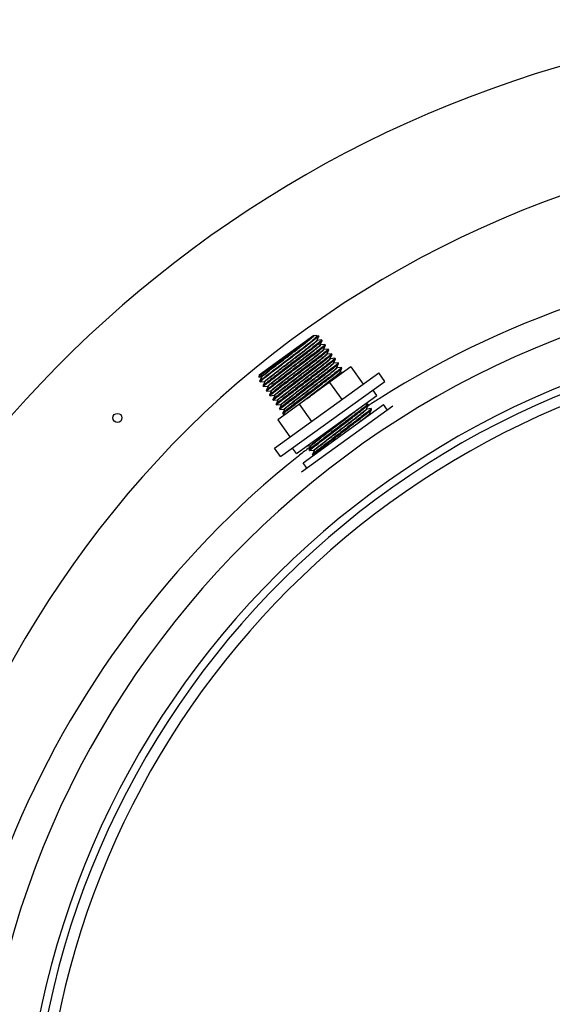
# Model space of a CAD drawing. Header units: millimetres. Extents: x 0 to 297, y 0 to 210.
# Tile 7 of 18: x 145 to 146.89, y 150.89 to 154.38. Entities that reach past the tile are written whole.
import ezdxf

# ---------------------------------------------------------------- set-up
doc = ezdxf.new("R2010")
doc.units = ezdxf.units.MM
doc.header["$LTSCALE"] = 16.335
doc.layers.get('0').update_dxf_attribs({"linetype": 'CONTINUOUS'})
doc.layers.add('AXES_REF', color=7, linetype='CONTINUOUS')

msp = doc.modelspace()

# ---------------------------------------------------------------- linework, layer by layer
at = {"color": 7, "linetype": 'Continuous'}
for p, q in [((145.8516, 153.1235), (146.0461, 153.2638)), ((146.0629, 153.2612), (146.0425, 153.2465)), ((146.0448, 153.2626), (146.0458, 153.2636)), ((146.0453, 153.2622), (146.0461, 153.2638)), ((146.0458, 153.2636), (146.0461, 153.2638)), ((146.0558, 153.2623), (146.046, 153.2613)), ((146.0558, 153.2623), (146.0563, 153.2623)), ((146.0563, 153.2623), (146.0629, 153.2612)), ((146.057, 153.246), (146.0635, 153.2603)), ((146.0583, 153.2451), (146.0577, 153.2451)), ((146.0733, 153.2467), (146.0583, 153.2451)), ((146.0635, 153.2603), (146.0631, 153.2598)), ((146.0635, 153.2605), (146.0635, 153.2603)), ((146.0687, 153.2298), (146.0752, 153.2441)), ((146.0733, 153.2467), (146.0735, 153.2466)), ((146.0752, 153.2441), (146.0752, 153.2443)), ((146.07, 153.2289), (146.0694, 153.2289)), ((146.085, 153.2305), (146.07, 153.2289)), ((146.0804, 153.2135), (146.0869, 153.2279)), ((146.0817, 153.2127), (146.0811, 153.2126)), ((146.0967, 153.2142), (146.0817, 153.2127)), ((146.085, 153.2305), (146.0852, 153.2304)), ((146.0869, 153.2279), (146.0869, 153.2281)), ((146.0924, 153.198), (146.0986, 153.2117)), ((146.0967, 153.2142), (146.0969, 153.2142)), ((146.0986, 153.2117), (146.0986, 153.2118)), ((145.9828, 153.1468), (146.0275, 153.1808)), ((146.0375, 153.1669), (145.9928, 153.1329)), ((146.0921, 153.1973), (146.0924, 153.198)), ((146.0921, 153.1971), (146.0921, 153.1973)), ((146.0934, 153.1965), (146.0928, 153.1964)), ((146.1084, 153.198), (146.0934, 153.1965)), ((146.1038, 153.1811), (146.1041, 153.1818)), ((146.1038, 153.1809), (146.1038, 153.1811)), ((146.1041, 153.1818), (146.1103, 153.1954)), ((146.1051, 153.1803), (146.1045, 153.1802)), ((146.1201, 153.1818), (146.1051, 153.1803)), ((146.1084, 153.198), (146.1086, 153.198)), ((146.1103, 153.1954), (146.1103, 153.1956)), ((146.1155, 153.1649), (146.1158, 153.1655)), ((146.1155, 153.1647), (146.1155, 153.1649)), ((146.1158, 153.1655), (146.122, 153.1792)), ((146.1318, 153.1656), (146.1168, 153.164)), ((146.1201, 153.1818), (146.1203, 153.1818)), ((146.122, 153.1792), (146.122, 153.1794)), ((146.1318, 153.1656), (146.132, 153.1655)), ((146.1769, 153.1511), (145.9174, 152.9639)), ((146.1168, 153.164), (146.1162, 153.164)), ((146.1272, 153.1487), (146.1337, 153.163)), ((146.1285, 153.1478), (146.1279, 153.1478)), ((146.1435, 153.1494), (146.1285, 153.1478)), ((146.1337, 153.163), (146.1337, 153.1632)), ((146.1389, 153.1324), (146.1392, 153.1331)), ((146.1389, 153.1322), (146.1389, 153.1324)), ((146.1392, 153.1331), (146.1454, 153.1468)), ((146.1402, 153.1316), (146.1396, 153.1315)), ((146.1515, 153.1328), (146.1402, 153.1316)), ((146.1435, 153.1494), (146.1437, 153.1493)), ((146.1454, 153.1468), (146.1454, 153.147)), ((146.1769, 153.1511), (146.2206, 153.0905)), ((145.8516, 153.1235), (145.8501, 153.1148)), ((145.8502, 153.1148), (145.8593, 153.1157)), ((145.8597, 153.1142), (145.8535, 153.1005)), ((145.8535, 153.1003), (145.8535, 153.1005)), ((145.8552, 153.0979), (145.8554, 153.0979)), ((145.8554, 153.0979), (145.8703, 153.0994)), ((145.86, 153.1148), (145.8597, 153.1142)), ((145.86, 153.115), (145.86, 153.1148)), ((145.8717, 153.0986), (145.8652, 153.0842)), ((145.8703, 153.0994), (145.871, 153.0995)), ((145.8717, 153.0986), (145.8717, 153.0986)), ((146.1009, 153.0963), (146.1446, 153.0357)), ((145.8652, 153.0842), (145.8652, 153.0841)), ((145.8671, 153.0817), (145.8669, 153.0817)), ((145.8671, 153.0817), (145.882, 153.0832)), ((145.8834, 153.0824), (145.8769, 153.068)), ((145.8769, 153.068), (145.8769, 153.0678)), ((145.8788, 153.0654), (145.8786, 153.0655)), ((145.8788, 153.0654), (145.8937, 153.067)), ((145.882, 153.0832), (145.8827, 153.0832)), ((145.8834, 153.0824), (145.8834, 153.0824)), ((145.8951, 153.0661), (145.8886, 153.0518)), ((145.8937, 153.067), (145.8944, 153.067)), ((145.8951, 153.0662), (145.8951, 153.0661)), ((145.8886, 153.0518), (145.8886, 153.0516)), ((145.8905, 153.0492), (145.8903, 153.0493)), ((145.8905, 153.0492), (145.9054, 153.0507)), ((145.9068, 153.0499), (145.9003, 153.0356)), ((145.9003, 153.0356), (145.9003, 153.0354)), ((145.9022, 153.033), (145.902, 153.033)), ((145.9022, 153.033), (145.9171, 153.0345)), ((145.9054, 153.0507), (145.9061, 153.0508)), ((145.9068, 153.05), (145.9068, 153.0499)), ((145.9185, 153.0337), (145.912, 153.0194)), ((145.9171, 153.0345), (145.9178, 153.0346)), ((145.9185, 153.0338), (145.9185, 153.0337)), ((145.912, 153.0194), (145.912, 153.0192)), ((145.9139, 153.0168), (145.9137, 153.0168)), ((145.9139, 153.0168), (145.9288, 153.0183)), ((145.9302, 153.0175), (145.9237, 153.0031)), ((145.9237, 153.0031), (145.9237, 153.003)), ((145.9256, 153.0006), (145.9254, 153.0006)), ((145.9256, 153.0006), (145.9405, 153.0021)), ((145.9288, 153.0183), (145.9295, 153.0184)), ((145.9302, 153.0175), (145.9302, 153.0175)), ((145.9416, 153.0007), (145.9354, 152.9869)), ((145.9405, 153.0021), (145.9412, 153.0021)), ((145.9419, 153.0013), (145.9416, 153.0007)), ((145.9419, 153.0014), (145.9419, 153.0013)), ((145.9934, 153.0187), (146.0371, 152.9582)), ((146.3264, 153.0123), (146.002, 152.7783)), ((146.2371, 153.0196), (146.2255, 153.0184)), ((146.2325, 153.0027), (146.2328, 153.0033)), ((146.2325, 153.0025), (146.2325, 153.0027)), ((146.2328, 153.0033), (146.239, 153.017)), ((146.2338, 153.0019), (146.2332, 153.0018)), ((146.2488, 153.0034), (146.2338, 153.0019)), ((146.2371, 153.0196), (146.2373, 153.0196)), ((146.239, 153.017), (146.239, 153.0172)), ((146.2445, 152.9871), (146.2507, 153.0008)), ((146.2488, 153.0034), (146.249, 153.0033)), ((146.2507, 153.0008), (146.2507, 153.001)), ((145.9174, 152.9639), (145.9611, 152.9033)), ((145.9354, 152.9869), (145.9354, 152.9867)), ((145.9373, 152.9843), (145.9371, 152.9844)), ((145.9373, 152.9843), (145.9472, 152.9853)), ((146.2442, 152.9865), (146.2445, 152.9871)), ((146.2489, 152.986), (146.2449, 152.9856)), ((146.0211, 152.871), (146.0341, 152.8723)), ((146.0291, 152.8572), (146.029, 152.857)), ((146.0352, 152.8709), (146.0291, 152.8572)), ((146.0309, 152.8546), (146.0307, 152.8546)), ((146.0309, 152.8546), (146.0458, 152.8561)), ((146.0341, 152.8723), (146.0349, 152.8724)), ((146.0355, 152.8715), (146.0352, 152.8709)), ((146.0355, 152.8717), (146.0355, 152.8715)), ((146.0472, 152.8553), (146.0408, 152.8409)), ((146.0458, 152.8561), (146.0466, 152.8562)), ((146.0472, 152.8553), (146.0472, 152.8553)), ((146.0408, 152.8409), (146.0407, 152.8408)), ((146.0426, 152.8384), (146.0424, 152.8384)), ((146.0426, 152.8384), (146.0445, 152.8386))]:
    msp.add_line(p, q, dxfattribs=at)
at = {"color": 9, "linetype": 'Continuous'}
for p, q in [((146.0446, 153.2613), (146.0451, 153.2619)), ((146.0451, 153.2619), (146.0453, 153.2621)), ((146.0564, 153.2452), (146.0569, 153.2458)), ((146.0569, 153.2458), (146.057, 153.246)), ((146.0681, 153.229), (146.0686, 153.2295)), ((146.0686, 153.2295), (146.0687, 153.2298)), ((146.0799, 153.2129), (146.0804, 153.2135)), ((146.092, 153.197), (146.0921, 153.1972)), ((146.0921, 153.1972), (146.0921, 153.1973)), ((146.1034, 153.1805), (146.1037, 153.1808)), ((146.1037, 153.1808), (146.1038, 153.181)), ((146.1151, 153.1642), (146.1155, 153.1648)), ((146.1155, 153.1648), (146.1155, 153.1649)), ((146.1265, 153.1478), (146.127, 153.1483)), ((146.127, 153.1483), (146.1272, 153.1487)), ((146.1384, 153.1317), (146.1388, 153.1322)), ((146.1388, 153.1323), (146.1389, 153.1324)), ((145.86, 153.1148), (145.8602, 153.1151)), ((145.8717, 153.0986), (145.8718, 153.0989)), ((145.8718, 153.0989), (145.872, 153.0991)), ((145.8834, 153.0824), (145.8835, 153.0826)), ((145.8835, 153.0826), (145.8838, 153.0829)), ((145.9068, 153.0499), (145.907, 153.0502)), ((145.907, 153.0502), (145.9075, 153.0508)), ((145.9185, 153.0337), (145.9186, 153.0339)), ((145.9186, 153.0339), (145.9191, 153.0345)), ((145.9302, 153.0175), (145.9303, 153.0177)), ((145.9303, 153.0177), (145.9307, 153.0182)), ((145.9412, 153.0021), (145.9411, 153.0022)), ((145.9419, 153.0013), (145.9421, 153.0016)), ((145.9421, 153.0016), (145.9426, 153.0022)), ((146.2321, 153.0021), (146.2325, 153.0026)), ((146.2325, 153.0026), (146.2325, 153.0027)), ((146.2403, 153.015), (146.236, 153.0123)), ((146.2407, 153.0144), (146.2365, 153.0116)), ((146.1278, 152.9458), (146.1772, 152.9836)), ((146.2438, 152.9858), (146.2442, 152.9863)), ((146.2442, 152.9863), (146.2442, 152.9865)), ((146.0355, 152.8715), (146.0356, 152.8717)), ((146.0356, 152.8717), (146.0361, 152.8723)), ((146.0472, 152.8553), (146.0473, 152.8555)), ((146.0473, 152.8555), (146.0478, 152.856))]:
    msp.add_line(p, q, dxfattribs=at)
at = {"color": 7, "linetype": 'Continuous'}
for points in [[(146.046, 153.2613), (146.046, 153.2613), (146.0459, 153.2613), (146.0457, 153.2614), (146.0455, 153.2615), (146.0454, 153.2616), (146.0453, 153.2619), (146.0453, 153.2621), (146.0453, 153.2622)], [(146.0577, 153.2451), (146.0576, 153.2451), (146.0575, 153.2451), (146.0574, 153.2452), (146.0572, 153.2453), (146.0571, 153.2455), (146.057, 153.2457), (146.057, 153.2459), (146.057, 153.246)], [(146.0694, 153.2289), (146.0694, 153.2289), (146.0693, 153.2289), (146.0691, 153.2289), (146.0689, 153.229), (146.0688, 153.2292), (146.0687, 153.2295), (146.0687, 153.2297), (146.0687, 153.2297)], [(146.0811, 153.2126), (146.0811, 153.2126), (146.081, 153.2127), (146.0808, 153.2127), (146.0807, 153.2128), (146.0805, 153.213), (146.0804, 153.2132), (146.0804, 153.2134), (146.0804, 153.2135)], [(146.0928, 153.1964), (146.0928, 153.1964), (146.0927, 153.1964), (146.0926, 153.1964), (146.0924, 153.1965), (146.0922, 153.1967), (146.0921, 153.1969), (146.0921, 153.1971), (146.0921, 153.1971)], [(146.1045, 153.1802), (146.1045, 153.1802), (146.1044, 153.1802), (146.1043, 153.1802), (146.1041, 153.1803), (146.1039, 153.1805), (146.1038, 153.1807), (146.1038, 153.1809), (146.1038, 153.1809)], [(146.1162, 153.164), (146.1162, 153.164), (146.1161, 153.164), (146.116, 153.164), (146.1158, 153.1641), (146.1156, 153.1643), (146.1155, 153.1645), (146.1155, 153.1646), (146.1155, 153.1647)], [(146.1279, 153.1478), (146.1278, 153.1478), (146.1277, 153.1478), (146.1275, 153.1479), (146.1273, 153.148), (146.1272, 153.1483), (146.1272, 153.1485), (146.1272, 153.1486)], [(146.1396, 153.1315), (146.1396, 153.1315), (146.1395, 153.1315), (146.1394, 153.1316), (146.1392, 153.1317), (146.139, 153.1318), (146.1389, 153.132), (146.1389, 153.1322), (146.1389, 153.1322)], [(145.8593, 153.1157), (145.8594, 153.1157), (145.8596, 153.1156), (145.8599, 153.1154), (145.86, 153.1152), (145.86, 153.115), (145.86, 153.115)], [(145.871, 153.0995), (145.8711, 153.0995), (145.8711, 153.0995), (145.8713, 153.0994), (145.8714, 153.0993), (145.8716, 153.0992), (145.8717, 153.099), (145.8717, 153.0988), (145.8717, 153.0986), (145.8717, 153.0986)], [(145.8827, 153.0832), (145.8828, 153.0832), (145.8828, 153.0832), (145.883, 153.0832), (145.8831, 153.0831), (145.8833, 153.083), (145.8834, 153.0827), (145.8834, 153.0825), (145.8834, 153.0824), (145.8834, 153.0824)], [(145.8944, 153.067), (145.8945, 153.067), (145.8945, 153.067), (145.8947, 153.067), (145.8948, 153.0669), (145.895, 153.0667), (145.8951, 153.0665), (145.8951, 153.0663), (145.8951, 153.0662), (145.8951, 153.0662)], [(145.9061, 153.0508), (145.9062, 153.0508), (145.9062, 153.0508), (145.9064, 153.0508), (145.9065, 153.0507), (145.9067, 153.0505), (145.9068, 153.0503), (145.9068, 153.0501), (145.9068, 153.05), (145.9068, 153.05)], [(145.9178, 153.0346), (145.9179, 153.0346), (145.9179, 153.0346), (145.9181, 153.0345), (145.9182, 153.0345), (145.9184, 153.0343), (145.9185, 153.0341), (145.9185, 153.0339), (145.9185, 153.0338), (145.9185, 153.0338)], [(145.9295, 153.0184), (145.9296, 153.0184), (145.9296, 153.0184), (145.9298, 153.0183), (145.9299, 153.0182), (145.9301, 153.0181), (145.9302, 153.0179), (145.9302, 153.0177), (145.9302, 153.0175), (145.9302, 153.0175)], [(145.9413, 153.0021), (145.9413, 153.0021), (145.9415, 153.0021), (145.9418, 153.0019), (145.9419, 153.0017), (145.9419, 153.0015), (145.9419, 153.0014)], [(146.2332, 153.0018), (146.2332, 153.0018), (146.2331, 153.0018), (146.233, 153.0018), (146.2328, 153.0019), (146.2326, 153.0021), (146.2325, 153.0023), (146.2325, 153.0024), (146.2325, 153.0025)], [(146.2442, 152.986), (146.2442, 152.9862), (146.2442, 152.9864), (146.2442, 152.9865)], [(146.2449, 152.9856), (146.2449, 152.9856), (146.2447, 152.9856), (146.2446, 152.9856), (146.2444, 152.9858), (146.2443, 152.986), (146.2442, 152.986)], [(146.0349, 152.8724), (146.0349, 152.8724), (146.035, 152.8724), (146.0352, 152.8723), (146.0354, 152.8721), (146.0355, 152.8719), (146.0355, 152.8717), (146.0355, 152.8717)], [(146.0466, 152.8562), (146.0466, 152.8562), (146.0467, 152.8562), (146.0468, 152.8561), (146.0469, 152.856), (146.0471, 152.8559), (146.0472, 152.8557), (146.0472, 152.8555), (146.0472, 152.8553), (146.0472, 152.8553)]]:
    msp.add_lwpolyline(points, dxfattribs=at)
for centre, radius, start, end in [((148.0787, 150.2413), 4.14, 27.9613, 171.1056), ((148.0787, 150.2413), 3.04, 91.5084, 88.4916), ((146.0174, 153.2937), 0.0414, 311.0097, 311.3717)]:
    msp.add_arc(centre, radius, start, end, dxfattribs=at)
at = {"color": 9, "linetype": 'Continuous'}
for centre, radius, start, end in [((148.0787, 150.2413), 3.2272, 91.4205, 88.5795), ((148.0787, 150.2413), 3.0673, 91.4947, 88.5051), ((148.0787, 150.2413), 3.001, 92.9675, 177.0325), ((145.8634, 153.1127), 0.00403, 140.9487, 142.8282), ((148.0705, 150.2124), 3.3473, 122.3974, 123.1466), ((148.2414, 150.106), 3.6796, 127.6609, 127.8205), ((148.0687, 150.2149), 3.3442, 127.6634, 128.4072), ((148.0691, 150.2144), 3.3449, 127.4766, 127.6634)]:
    msp.add_arc(centre, radius, start, end, dxfattribs=at)
for points, knots in [([(147.9987, 153.9604), (147.1783, 153.9414), (145.5037, 153.269), (144.6777, 151.6895), (144.5414, 150.8815)], [0, 0, 0, 0, 0.500351, 1, 1, 1, 1]), ([(145.8593, 153.1157), (145.8589, 153.1156), (145.8616, 153.119), (145.8643, 153.1205), (145.8723, 153.1276), (145.8869, 153.1388), (145.9113, 153.1579), (145.9437, 153.1825), (145.9775, 153.2084), (146.0077, 153.2313), (146.0295, 153.2488), (146.0412, 153.2577), (146.0446, 153.2613)], [0, 0, 0, 0, 0.00536, 0.028151, 0.068004, 0.123509, 0.272971, 0.455183, 0.644159, 0.812943, 0.937456, 1, 1, 1, 1]), ([(145.8602, 153.1152), (145.863, 153.1186), (145.8744, 153.1268), (145.8953, 153.144), (145.9255, 153.1668), (145.9596, 153.193), (145.9926, 153.218), (146.0176, 153.2376), (146.0326, 153.2491), (146.0408, 153.2563), (146.0436, 153.2579), (146.0464, 153.2613), (146.046, 153.2613)], [0, 0, 0, 0, 0.055636, 0.176365, 0.344442, 0.535158, 0.720514, 0.873278, 0.930145, 0.97103, 0.994457, 1, 1, 1, 1]), ([(145.871, 153.0995), (145.8706, 153.0994), (145.8733, 153.1028), (145.876, 153.1043), (145.8841, 153.1115), (145.8988, 153.1227), (145.9234, 153.1419), (145.9559, 153.1667), (145.9898, 153.1926), (146.02, 153.2155), (146.0416, 153.2329), (146.0532, 153.2417), (146.0564, 153.2452)], [0, 0, 0, 0, 0.005415, 0.028363, 0.068459, 0.124288, 0.274578, 0.457636, 0.647117, 0.81575, 0.939276, 1, 1, 1, 1]), ([(145.872, 153.0991), (145.8749, 153.1025), (145.8863, 153.1108), (145.9074, 153.128), (145.9376, 153.1509), (145.9716, 153.177), (146.0045, 153.202), (146.0294, 153.2214), (146.0443, 153.2329), (146.0526, 153.2401), (146.0553, 153.2417), (146.0581, 153.2451), (146.0577, 153.2451)], [0, 0, 0, 0, 0.056722, 0.177983, 0.346135, 0.536587, 0.721469, 0.87373, 0.93039, 0.971124, 0.994467, 1, 1, 1, 1]), ([(146.0453, 153.2621), (146.0453, 153.2621), (146.0453, 153.2622), (146.0453, 153.2622), (146.0453, 153.2622)], [0, 0, 0, 0, 0.516826, 1, 1, 1, 1]), ([(145.8827, 153.0832), (145.8823, 153.0832), (145.885, 153.0866), (145.8877, 153.0881), (145.8958, 153.0952), (145.9105, 153.1065), (145.9351, 153.1257), (145.9676, 153.1505), (146.0015, 153.1764), (146.0316, 153.1993), (146.0532, 153.2167), (146.0649, 153.2255), (146.0681, 153.229)], [0, 0, 0, 0, 0.005416, 0.028357, 0.068439, 0.124248, 0.274487, 0.457495, 0.646948, 0.815589, 0.939172, 1, 1, 1, 1]), ([(145.8838, 153.0829), (145.8867, 153.0863), (145.8982, 153.0948), (145.9194, 153.1121), (145.9496, 153.1349), (145.9836, 153.161), (146.0164, 153.1859), (146.0412, 153.2053), (146.0561, 153.2167), (146.0643, 153.224), (146.067, 153.2255), (146.0698, 153.2289), (146.0694, 153.2289)], [0, 0, 0, 0, 0.057781, 0.179656, 0.347958, 0.538176, 0.722588, 0.874322, 0.930752, 0.971302, 0.99452, 1, 1, 1, 1]), ([(146.0274, 153.171), (146.0394, 153.1803), (146.0567, 153.1944), (146.0751, 153.2075), (146.0799, 153.2129)], [0, 0, 0, 0, 0.677215, 1, 1, 1, 1]), ([(146.0282, 153.1699), (146.0359, 153.1758), (146.0484, 153.1855), (146.0682, 153.2009), (146.0733, 153.2053), (146.0823, 153.2128), (146.0811, 153.2126)], [0, 0, 0, 0, 0.424875, 0.749743, 0.946734, 1, 1, 1, 1]), ([(145.8944, 153.067), (145.8936, 153.0669), (145.8999, 153.0728), (145.9041, 153.076), (145.9192, 153.0882), (145.9361, 153.1012), (145.9575, 153.1176), (145.9881, 153.141), (146.0118, 153.159), (146.0274, 153.171)], [0, 0, 0, 0, 0.015659, 0.075798, 0.176969, 0.312576, 0.47368, 0.649683, 1, 1, 1, 1]), ([(145.8951, 153.0661), (145.8958, 153.0677), (145.9007, 153.071), (145.909, 153.0785), (145.923, 153.0892), (145.9406, 153.1029), (145.9612, 153.1187), (145.9908, 153.1413), (146.0133, 153.1584), (146.0282, 153.1699)], [0, 0, 0, 0, 0.029398, 0.098859, 0.204383, 0.339675, 0.496587, 0.665709, 1, 1, 1, 1]), ([(145.9061, 153.0508), (145.9057, 153.0508), (145.9086, 153.0542), (145.9113, 153.0558), (145.9197, 153.0632), (145.9348, 153.0748), (145.96, 153.0944), (145.9932, 153.1197), (146.0274, 153.1459), (146.0576, 153.1686), (146.078, 153.1857), (146.0895, 153.1937), (146.092, 153.197)], [0, 0, 0, 0, 0.005618, 0.029288, 0.070567, 0.127947, 0.281934, 0.468425, 0.65974, 0.827482, 0.946767, 1, 1, 1, 1]), ([(145.9075, 153.0508), (145.9106, 153.0541), (145.9214, 153.0624), (145.9415, 153.0785), (145.9696, 153.0999), (146.0015, 153.1243), (146.0332, 153.1486), (146.0607, 153.1695), (146.0797, 153.185), (146.09, 153.1926), (146.0926, 153.1957)], [0, 0, 0, 0, 0.057884, 0.172572, 0.329343, 0.507982, 0.685442, 0.838825, 0.948357, 1, 1, 1, 1]), ([(145.9178, 153.0346), (145.9174, 153.0345), (145.9202, 153.038), (145.9229, 153.0395), (145.9311, 153.0467), (145.9459, 153.0581), (145.9708, 153.0775), (146.0036, 153.1024), (146.0376, 153.1285), (146.0677, 153.1513), (146.0889, 153.1686), (146.1004, 153.1771), (146.1034, 153.1805)], [0, 0, 0, 0, 0.005493, 0.028712, 0.069251, 0.12566, 0.277332, 0.461674, 0.651844, 0.820147, 0.942088, 1, 1, 1, 1]), ([(145.9191, 153.0345), (145.9221, 153.0378), (145.9328, 153.0459), (145.9527, 153.0619), (145.9806, 153.0832), (146.0125, 153.1076), (146.0443, 153.1319), (146.0719, 153.1529), (146.0912, 153.1685), (146.1015, 153.1763), (146.1042, 153.1794)], [0, 0, 0, 0, 0.056623, 0.170264, 0.32634, 0.504731, 0.682422, 0.836491, 0.947076, 1, 1, 1, 1]), ([(145.9295, 153.0184), (145.9291, 153.0183), (145.9319, 153.0217), (145.9346, 153.0233), (145.9427, 153.0304), (145.9575, 153.0418), (145.9822, 153.0611), (146.0149, 153.086), (146.0489, 153.112), (146.0791, 153.1349), (146.1004, 153.1521), (146.112, 153.1608), (146.1151, 153.1642)], [0, 0, 0, 0, 0.005461, 0.02857, 0.068929, 0.125103, 0.276215, 0.460037, 0.649929, 0.818367, 0.94095, 1, 1, 1, 1]), ([(146.0926, 153.1957), (146.0927, 153.1959), (146.0932, 153.1961), (146.0928, 153.1964), (146.0928, 153.1964)], [0, 0, 0, 0, 0.724882, 1, 1, 1, 1]), ([(146.1038, 153.181), (146.1038, 153.181), (146.1038, 153.1811), (146.1038, 153.1811), (146.1038, 153.1811)], [0, 0, 0, 0, 0.521103, 1, 1, 1, 1]), ([(146.1042, 153.1794), (146.1044, 153.1796), (146.1049, 153.1798), (146.1046, 153.1802), (146.1045, 153.1802)], [0, 0, 0, 0, 0.741615, 1, 1, 1, 1]), ([(145.9307, 153.0182), (145.9339, 153.0217), (145.9455, 153.0305), (145.9671, 153.0478), (145.9973, 153.0707), (146.0312, 153.0967), (146.0638, 153.1215), (146.0884, 153.1407), (146.1031, 153.152), (146.1112, 153.1592), (146.1139, 153.1606), (146.1166, 153.164), (146.1162, 153.164)], [0, 0, 0, 0, 0.060262, 0.183574, 0.352227, 0.541894, 0.725204, 0.875708, 0.9316, 0.971719, 0.994644, 1, 1, 1, 1]), ([(145.9411, 153.0022), (145.9406, 153.0023), (145.9442, 153.0053), (145.9467, 153.0078), (145.9552, 153.0146), (145.9651, 153.0225), (145.9781, 153.0326), (145.9987, 153.0485), (146.0268, 153.0699), (146.0603, 153.0955), (146.0902, 153.1182), (146.1117, 153.1354), (146.1232, 153.1443), (146.1265, 153.1478)], [0, 0, 0, 0, 0.007341, 0.031952, 0.073234, 0.129754, 0.199516, 0.280046, 0.461689, 0.649106, 0.815903, 0.938601, 1, 1, 1, 1]), ([(145.9426, 153.0022), (145.9461, 153.0058), (145.9579, 153.0148), (145.9798, 153.0323), (146.01, 153.0553), (146.0437, 153.0811), (146.0761, 153.1057), (146.1004, 153.1248), (146.115, 153.1359), (146.1229, 153.143), (146.1256, 153.1445), (146.1283, 153.1478), (146.1279, 153.1478)], [0, 0, 0, 0, 0.063236, 0.188219, 0.357215, 0.546152, 0.728107, 0.877154, 0.932433, 0.972085, 0.994724, 1, 1, 1, 1]), ([(145.9932, 153.019), (146.008, 153.0304), (146.0384, 153.0537), (146.0814, 153.0861), (146.1145, 153.1126), (146.1333, 153.1262), (146.1384, 153.1317)], [0, 0, 0, 0, 0.30557, 0.625122, 0.877861, 1, 1, 1, 1]), ([(146.0218, 153.0392), (146.0355, 153.0496), (146.0619, 153.0698), (146.0934, 153.0939), (146.1151, 153.1108), (146.127, 153.12), (146.1347, 153.1266), (146.1387, 153.1298), (146.1396, 153.1311)], [0, 0, 0, 0, 0.34605, 0.665995, 0.796544, 0.898715, 0.967599, 1, 1, 1, 1]), ([(146.1396, 153.1311), (146.1397, 153.1312), (146.1399, 153.1315), (146.1396, 153.1316), (146.1396, 153.1315)], [0, 0, 0, 0, 0.623472, 1, 1, 1, 1]), ([(146.0361, 152.8723), (146.0384, 152.8748), (146.0463, 152.881), (146.0613, 152.8931), (146.0827, 152.9096), (146.1176, 152.9363), (146.1596, 152.9683), (146.1927, 152.9937), (146.207, 153.0051)], [0, 0, 0, 0, 0.046908, 0.138883, 0.267622, 0.421413, 0.74711, 1, 1, 1, 1]), ([(146.0466, 152.8562), (146.0461, 152.8561), (146.0489, 152.8595), (146.0516, 152.8611), (146.0597, 152.8683), (146.0746, 152.8796), (146.0993, 152.8989), (146.132, 152.9238), (146.166, 152.9498), (146.1961, 152.9727), (146.2175, 152.99), (146.229, 152.9986), (146.2321, 153.0021)], [0, 0, 0, 0, 0.005468, 0.028598, 0.068991, 0.125209, 0.276426, 0.460347, 0.650291, 0.818703, 0.941165, 1, 1, 1, 1]), ([(146.0478, 152.856), (146.051, 152.8596), (146.0627, 152.8684), (146.0843, 152.8857), (146.1145, 152.9087), (146.1483, 152.9346), (146.1809, 152.9594), (146.2055, 152.9786), (146.2202, 152.9898), (146.2282, 152.997), (146.2309, 152.9985), (146.2336, 153.0018), (146.2332, 153.0018)], [0, 0, 0, 0, 0.060848, 0.184489, 0.353209, 0.542732, 0.725775, 0.875991, 0.931763, 0.97179, 0.994659, 1, 1, 1, 1]), ([(146.2006, 152.9512), (146.2105, 152.9588), (146.2247, 152.9704), (146.2398, 152.9814), (146.2438, 152.9858)], [0, 0, 0, 0, 0.677158, 1, 1, 1, 1]), ([(146.2304, 152.9726), (146.2343, 152.9758), (146.2357, 152.9772), (146.2463, 152.9857), (146.2449, 152.9856)], [0, 0, 0, 0, 0.783179, 1, 1, 1, 1]), ([(146.0348, 152.8724), (146.0342, 152.8724), (146.0379, 152.876), (146.0407, 152.8782), (146.0501, 152.886), (146.0662, 152.8986), (146.0931, 152.9193), (146.1155, 152.9364), (146.1278, 152.9458)], [0, 0, 0, 0, 0.014257, 0.067247, 0.157524, 0.281541, 0.609819, 1, 1, 1, 1]), ([(146.0349, 152.8724), (146.0348, 152.8724), (146.0348, 152.8724), (146.0348, 152.8724), (146.0348, 152.8724)], [0, 0, 0, 0, 0.525131, 1, 1, 1, 1]), ([(145.9911, 152.8355), (145.5436, 152.4807), (145.0574, 151.8287), (144.8392, 151.0924), (144.8001, 150.9015)], [0, 0, 0, 0, 0.745608, 1, 1, 1, 1])]:
    msp.add_open_spline(points, degree=3, knots=knots, dxfattribs=at)
msp.add_open_spline([(147.8787, 153.5556), (147.3187, 153.5223), (146.7508, 153.3393), (146.2771, 153.0387)], degree=3, dxfattribs=at)
at = {"color": 7, "linetype": 'Continuous'}
for points, knots in [([(145.8535, 153.1005), (145.8539, 153.1012), (145.8561, 153.1029), (145.86, 153.1066), (145.8667, 153.1118), (145.8795, 153.122), (145.9, 153.1377), (145.9282, 153.1592), (145.9592, 153.1828), (145.9977, 153.212), (146.0255, 153.2331), (146.0425, 153.2465)], [0, 0, 0, 0, 0.01033, 0.033452, 0.068901, 0.115853, 0.239567, 0.39291, 0.561377, 0.729027, 1, 1, 1, 1]), ([(146.0631, 153.2598), (146.0599, 153.2562), (146.0475, 153.2472), (146.0246, 153.2286), (145.9916, 153.2038), (145.9542, 153.1753), (145.9225, 153.1512), (145.899, 153.1332), (145.884, 153.1218), (145.8724, 153.1125), (145.8625, 153.1053), (145.8591, 153.101), (145.8547, 153.0986), (145.8552, 153.0979)], [0, 0, 0, 0, 0.054746, 0.172633, 0.336945, 0.524285, 0.707959, 0.79012, 0.861802, 0.920434, 0.963915, 0.990707, 1, 1, 1, 1]), ([(145.9507, 153.1912), (145.9711, 153.2065), (146.0023, 153.2304), (146.0342, 153.2534), (146.0446, 153.2624)], [0, 0, 0, 0, 0.649613, 1, 1, 1, 1]), ([(146.0735, 153.2466), (146.0736, 153.2464), (146.0727, 153.2456), (146.0716, 153.2444), (146.0691, 153.2422), (146.0641, 153.2381), (146.0554, 153.2312), (146.0427, 153.2212), (146.027, 153.2092), (146.0023, 153.1903), (145.9828, 153.1755), (145.9693, 153.1653)], [0, 0, 0, 0, 0.005359, 0.019931, 0.043859, 0.076959, 0.169359, 0.293635, 0.445032, 0.617742, 1, 1, 1, 1]), ([(145.9711, 153.163), (145.9841, 153.1729), (146.0084, 153.1913), (146.037, 153.2131), (146.0556, 153.2277), (146.0655, 153.2353), (146.0713, 153.2407), (146.0747, 153.243), (146.0752, 153.2441)], [0, 0, 0, 0, 0.373078, 0.692336, 0.816905, 0.911759, 0.97348, 1, 1, 1, 1]), ([(146.0563, 153.2623), (146.0579, 153.262), (146.0495, 153.252), (146.0466, 153.2502), (146.0425, 153.2465)], [0, 0, 0, 0, 0.221724, 1, 1, 1, 1]), ([(146.0852, 153.2304), (146.0853, 153.2302), (146.0844, 153.2294), (146.0833, 153.2282), (146.0808, 153.226), (146.0758, 153.2219), (146.0671, 153.215), (146.0544, 153.205), (146.0387, 153.193), (146.014, 153.1741), (145.9945, 153.1593), (145.981, 153.1491)], [0, 0, 0, 0, 0.005359, 0.019931, 0.043859, 0.076959, 0.169359, 0.293635, 0.445032, 0.617742, 1, 1, 1, 1]), ([(145.9945, 153.1305), (146.0075, 153.1405), (146.0318, 153.1589), (146.0604, 153.1807), (146.079, 153.1953), (146.0889, 153.2029), (146.0947, 153.2082), (146.0981, 153.2106), (146.0986, 153.2117)], [0, 0, 0, 0, 0.373075, 0.692335, 0.816903, 0.911756, 0.973478, 1, 1, 1, 1]), ([(146.0275, 153.1808), (146.0355, 153.1869), (146.0496, 153.1978), (146.0683, 153.2117), (146.0793, 153.2218), (146.086, 153.2259), (146.0869, 153.2279)], [0, 0, 0, 0, 0.396666, 0.709509, 0.915558, 1, 1, 1, 1]), ([(146.0969, 153.2142), (146.0971, 153.2138), (146.0949, 153.2123), (146.0929, 153.2099), (146.0874, 153.2057), (146.0808, 153.2003), (146.072, 153.1934), (146.0575, 153.1822), (146.0458, 153.1732), (146.0375, 153.1669)], [0, 0, 0, 0, 0.018323, 0.070329, 0.155502, 0.27222, 0.418189, 0.590497, 1, 1, 1, 1]), ([(145.9507, 153.1912), (145.9379, 153.1817), (145.9193, 153.1678), (145.8957, 153.1501), (145.8806, 153.1388), (145.8684, 153.1294), (145.8587, 153.1225), (145.8539, 153.1175), (145.8503, 153.1157), (145.8501, 153.1148)], [0, 0, 0, 0, 0.378772, 0.550533, 0.701522, 0.825997, 0.919284, 0.977951, 1, 1, 1, 1]), ([(145.9693, 153.1653), (145.9563, 153.1554), (145.932, 153.137), (145.9034, 153.1152), (145.8848, 153.1006), (145.8749, 153.093), (145.8691, 153.0877), (145.8657, 153.0853), (145.8652, 153.0842)], [0, 0, 0, 0, 0.373078, 0.69234, 0.816905, 0.911756, 0.973478, 1, 1, 1, 1]), ([(146.1086, 153.198), (146.1087, 153.1978), (146.1078, 153.1969), (146.1067, 153.1957), (146.1042, 153.1936), (146.0992, 153.1894), (146.0905, 153.1825), (146.0778, 153.1726), (146.0621, 153.1605), (146.0374, 153.1416), (146.0179, 153.1269), (146.0045, 153.1167)], [0, 0, 0, 0, 0.005359, 0.019931, 0.043859, 0.076959, 0.169359, 0.293635, 0.445032, 0.617742, 1, 1, 1, 1]), ([(146.0062, 153.1143), (146.0192, 153.1243), (146.0435, 153.1427), (146.0721, 153.1645), (146.0907, 153.1791), (146.1006, 153.1867), (146.1064, 153.192), (146.1098, 153.1944), (146.1103, 153.1954)], [0, 0, 0, 0, 0.373075, 0.692337, 0.816904, 0.911756, 0.973478, 1, 1, 1, 1]), ([(146.1203, 153.1818), (146.1204, 153.1816), (146.1195, 153.1807), (146.1184, 153.1795), (146.1159, 153.1774), (146.1109, 153.1732), (146.1022, 153.1663), (146.0895, 153.1564), (146.0738, 153.1443), (146.0491, 153.1254), (146.0296, 153.1106), (146.0162, 153.1005)], [0, 0, 0, 0, 0.005359, 0.019931, 0.043859, 0.076959, 0.169359, 0.293635, 0.445032, 0.617742, 1, 1, 1, 1]), ([(146.0179, 153.0981), (146.0309, 153.108), (146.0552, 153.1265), (146.0838, 153.1482), (146.1024, 153.1628), (146.1123, 153.1704), (146.1181, 153.1758), (146.1215, 153.1782), (146.122, 153.1792)], [0, 0, 0, 0, 0.373077, 0.692339, 0.816904, 0.911757, 0.973479, 1, 1, 1, 1]), ([(146.132, 153.1655), (146.1321, 153.1653), (146.1312, 153.1645), (146.1301, 153.1633), (146.1276, 153.1611), (146.1226, 153.157), (146.1139, 153.1501), (146.1012, 153.1401), (146.0855, 153.1281), (146.0608, 153.1092), (146.0413, 153.0944), (146.0279, 153.0842)], [0, 0, 0, 0, 0.005359, 0.019931, 0.043859, 0.076959, 0.169359, 0.293635, 0.445032, 0.617742, 1, 1, 1, 1]), ([(145.8669, 153.0817), (145.8668, 153.0819), (145.8677, 153.0827), (145.8688, 153.0839), (145.8713, 153.0861), (145.8763, 153.0902), (145.885, 153.0971), (145.8977, 153.1071), (145.9134, 153.1191), (145.9381, 153.138), (145.9576, 153.1528), (145.9711, 153.163)], [0, 0, 0, 0, 0.005357, 0.019931, 0.04386, 0.076958, 0.169358, 0.293638, 0.445035, 0.617745, 1, 1, 1, 1]), ([(145.981, 153.1491), (145.968, 153.1392), (145.9437, 153.1208), (145.9151, 153.099), (145.8965, 153.0844), (145.8866, 153.0768), (145.8808, 153.0715), (145.8774, 153.0691), (145.8769, 153.068)], [0, 0, 0, 0, 0.373078, 0.69234, 0.816905, 0.911756, 0.973478, 1, 1, 1, 1]), ([(145.8786, 153.0655), (145.8785, 153.0657), (145.8794, 153.0665), (145.8805, 153.0677), (145.883, 153.0699), (145.888, 153.074), (145.8967, 153.0809), (145.9094, 153.0909), (145.9251, 153.1029), (145.9499, 153.1218), (145.9693, 153.1366), (145.9828, 153.1468)], [0, 0, 0, 0, 0.005357, 0.019931, 0.04386, 0.076958, 0.169358, 0.293639, 0.445037, 0.617745, 1, 1, 1, 1]), ([(145.9928, 153.1329), (145.9797, 153.123), (145.9554, 153.1046), (145.9268, 153.0828), (145.9082, 153.0682), (145.8983, 153.0606), (145.8925, 153.0552), (145.8891, 153.0529), (145.8886, 153.0518)], [0, 0, 0, 0, 0.373078, 0.69234, 0.816905, 0.911756, 0.973478, 1, 1, 1, 1]), ([(145.8903, 153.0493), (145.8902, 153.0495), (145.8911, 153.0503), (145.8922, 153.0515), (145.8947, 153.0536), (145.8997, 153.0578), (145.9084, 153.0647), (145.9211, 153.0747), (145.9368, 153.0867), (145.9616, 153.1056), (145.981, 153.1204), (145.9945, 153.1305)], [0, 0, 0, 0, 0.005357, 0.019931, 0.043859, 0.076957, 0.169359, 0.293641, 0.445038, 0.617744, 1, 1, 1, 1]), ([(146.0296, 153.0819), (146.0426, 153.0918), (146.0669, 153.1102), (146.0955, 153.132), (146.1141, 153.1466), (146.124, 153.1542), (146.1298, 153.1596), (146.1332, 153.1619), (146.1337, 153.163)], [0, 0, 0, 0, 0.37308, 0.692342, 0.816906, 0.911758, 0.973479, 1, 1, 1, 1]), ([(146.1437, 153.1493), (146.1438, 153.1491), (146.1429, 153.1483), (146.1418, 153.1471), (146.1393, 153.1449), (146.1343, 153.1408), (146.1256, 153.1339), (146.1129, 153.1239), (146.0972, 153.1119), (146.0725, 153.093), (146.053, 153.0782), (146.0396, 153.068)], [0, 0, 0, 0, 0.005359, 0.01993, 0.043859, 0.076958, 0.169358, 0.293635, 0.445032, 0.617741, 1, 1, 1, 1]), ([(146.0413, 153.0657), (146.0543, 153.0756), (146.0786, 153.094), (146.1072, 153.1158), (146.1258, 153.1304), (146.1357, 153.138), (146.1415, 153.1433), (146.1449, 153.1457), (146.1454, 153.1468)], [0, 0, 0, 0, 0.373083, 0.692342, 0.816907, 0.911759, 0.97348, 1, 1, 1, 1]), ([(145.8501, 153.1148), (145.8501, 153.1148), (145.8502, 153.1148), (145.8502, 153.1148), (145.8502, 153.1148)], [0, 0, 0, 0, 0.420503, 1, 1, 1, 1]), ([(146.0045, 153.1167), (145.9914, 153.1068), (145.9671, 153.0883), (145.9385, 153.0666), (145.9199, 153.0519), (145.91, 153.0444), (145.9042, 153.039), (145.9008, 153.0366), (145.9003, 153.0356)], [0, 0, 0, 0, 0.373078, 0.69234, 0.816905, 0.911756, 0.973478, 1, 1, 1, 1]), ([(145.902, 153.033), (145.9019, 153.0332), (145.9028, 153.0341), (145.9039, 153.0353), (145.9064, 153.0374), (145.9114, 153.0416), (145.9201, 153.0485), (145.9328, 153.0584), (145.9485, 153.0705), (145.9733, 153.0894), (145.9927, 153.1041), (146.0062, 153.1143)], [0, 0, 0, 0, 0.005357, 0.01993, 0.043857, 0.076954, 0.169355, 0.293637, 0.445032, 0.61774, 1, 1, 1, 1]), ([(146.0162, 153.1005), (146.0031, 153.0905), (145.9788, 153.0721), (145.9502, 153.0503), (145.9316, 153.0357), (145.9217, 153.0281), (145.9159, 153.0228), (145.9125, 153.0204), (145.912, 153.0194)], [0, 0, 0, 0, 0.373078, 0.69234, 0.816905, 0.911756, 0.973478, 1, 1, 1, 1]), ([(145.9137, 153.0168), (145.9136, 153.017), (145.9145, 153.0179), (145.9156, 153.0191), (145.9181, 153.0212), (145.9231, 153.0254), (145.9318, 153.0323), (145.9445, 153.0422), (145.9602, 153.0543), (145.985, 153.0731), (146.0044, 153.0879), (146.0179, 153.0981)], [0, 0, 0, 0, 0.005357, 0.019929, 0.043856, 0.076953, 0.169353, 0.293633, 0.445027, 0.617737, 1, 1, 1, 1]), ([(146.0279, 153.0842), (146.0148, 153.0743), (145.9905, 153.0559), (145.9619, 153.0341), (145.9433, 153.0195), (145.9334, 153.0119), (145.9276, 153.0066), (145.9242, 153.0042), (145.9237, 153.0031)], [0, 0, 0, 0, 0.373078, 0.69234, 0.816905, 0.911756, 0.973478, 1, 1, 1, 1]), ([(145.9254, 153.0006), (145.9253, 153.0008), (145.9262, 153.0016), (145.9273, 153.0028), (145.9298, 153.005), (145.9348, 153.0092), (145.9435, 153.016), (145.9562, 153.026), (145.9719, 153.038), (145.9967, 153.0569), (146.0161, 153.0717), (146.0296, 153.0819)], [0, 0, 0, 0, 0.005357, 0.019929, 0.043857, 0.076954, 0.169354, 0.293632, 0.445024, 0.617736, 1, 1, 1, 1]), ([(146.0396, 153.068), (146.0265, 153.0581), (146.0022, 153.0397), (145.9736, 153.0179), (145.955, 153.0033), (145.9451, 152.9957), (145.9393, 152.9904), (145.9359, 152.988), (145.9354, 152.9869)], [0, 0, 0, 0, 0.373078, 0.69234, 0.816905, 0.911756, 0.973478, 1, 1, 1, 1]), ([(145.9371, 152.9844), (145.937, 152.9846), (145.9379, 152.9854), (145.939, 152.9866), (145.9416, 152.9888), (145.9465, 152.9929), (145.9552, 152.9998), (145.9679, 153.0098), (145.9836, 153.0218), (146.0084, 153.0407), (146.0278, 153.0555), (146.0413, 153.0657)], [0, 0, 0, 0, 0.005357, 0.01993, 0.043858, 0.076955, 0.169355, 0.293632, 0.445026, 0.617737, 1, 1, 1, 1]), ([(146.2373, 153.0196), (146.2374, 153.0194), (146.2365, 153.0185), (146.2354, 153.0173), (146.2329, 153.0152), (146.2279, 153.011), (146.2192, 153.0041), (146.2065, 152.9942), (146.1908, 152.9821), (146.1661, 152.9632), (146.1466, 152.9485), (146.1332, 152.9383)], [0, 0, 0, 0, 0.005359, 0.019931, 0.043859, 0.076959, 0.169359, 0.293635, 0.445032, 0.617742, 1, 1, 1, 1]), ([(146.1349, 152.9359), (146.1479, 152.9458), (146.1722, 152.9643), (146.2008, 152.986), (146.2194, 153.0007), (146.2293, 153.0082), (146.2352, 153.0136), (146.2385, 153.016), (146.239, 153.017)], [0, 0, 0, 0, 0.373083, 0.692343, 0.816907, 0.911759, 0.97348, 1, 1, 1, 1]), ([(146.249, 153.0033), (146.2491, 153.0031), (146.2482, 153.0023), (146.2471, 153.0011), (146.2446, 152.9989), (146.2396, 152.9948), (146.2309, 152.9879), (146.2182, 152.9779), (146.2025, 152.9659), (146.1778, 152.947), (146.1583, 152.9322), (146.1449, 152.9221)], [0, 0, 0, 0, 0.005359, 0.019931, 0.043859, 0.076959, 0.169359, 0.293635, 0.445032, 0.617742, 1, 1, 1, 1]), ([(146.1466, 152.9197), (146.1596, 152.9296), (146.1839, 152.948), (146.2125, 152.9698), (146.2311, 152.9844), (146.241, 152.992), (146.2469, 152.9974), (146.2502, 152.9997), (146.2507, 153.0008)], [0, 0, 0, 0, 0.373082, 0.692341, 0.816907, 0.91176, 0.97348, 1, 1, 1, 1]), ([(146.1332, 152.9383), (146.1201, 152.9283), (146.0958, 152.9099), (146.0672, 152.8881), (146.0486, 152.8735), (146.0387, 152.8659), (146.0329, 152.8606), (146.0295, 152.8582), (146.0291, 152.8572)], [0, 0, 0, 0, 0.373078, 0.69234, 0.816905, 0.911756, 0.973478, 1, 1, 1, 1]), ([(146.0307, 152.8546), (146.0306, 152.8548), (146.0315, 152.8557), (146.0326, 152.8569), (146.0352, 152.859), (146.0401, 152.8632), (146.0488, 152.8701), (146.0616, 152.88), (146.0772, 152.8921), (146.102, 152.9109), (146.1215, 152.9257), (146.1349, 152.9359)], [0, 0, 0, 0, 0.005357, 0.01993, 0.043857, 0.076954, 0.169355, 0.293631, 0.445024, 0.617736, 1, 1, 1, 1]), ([(146.1449, 152.9221), (146.1318, 152.9121), (146.1075, 152.8937), (146.0789, 152.8719), (146.0603, 152.8573), (146.0504, 152.8497), (146.0446, 152.8444), (146.0412, 152.842), (146.0408, 152.8409)], [0, 0, 0, 0, 0.373078, 0.69234, 0.816905, 0.911756, 0.973478, 1, 1, 1, 1]), ([(146.0424, 152.8384), (146.0423, 152.8386), (146.0432, 152.8394), (146.0443, 152.8406), (146.0469, 152.8428), (146.0518, 152.847), (146.0605, 152.8538), (146.0733, 152.8638), (146.0889, 152.8758), (146.1137, 152.8947), (146.1332, 152.9095), (146.1466, 152.9197)], [0, 0, 0, 0, 0.005357, 0.019931, 0.043858, 0.076957, 0.169357, 0.293634, 0.445029, 0.617741, 1, 1, 1, 1])]:
    msp.add_open_spline(points, degree=3, knots=knots, dxfattribs=at)
at = {"layer": 'AXES_REF', "color": 7, "linetype": 'Continuous'}
for p, q in [((146.0635, 153.2605), (146.0629, 153.2612)), ((146.0752, 153.2443), (146.0735, 153.2466)), ((146.0869, 153.2281), (146.0852, 153.2304)), ((146.0986, 153.2118), (146.0969, 153.2142)), ((146.1103, 153.1956), (146.1086, 153.198)), ((146.122, 153.1794), (146.1203, 153.1818)), ((146.1337, 153.1632), (146.132, 153.1655)), ((145.9059, 152.8635), (146.2758, 153.1303)), ((146.1454, 153.147), (146.1437, 153.1493)), ((146.2976, 153.1), (146.2758, 153.1303)), ((145.8552, 153.0979), (145.8535, 153.1003)), ((145.9278, 152.8333), (146.2976, 153.1)), ((145.8669, 153.0817), (145.8652, 153.0841)), ((145.8786, 153.0655), (145.8769, 153.0678)), ((146.2695, 153.0502), (146.2554, 153.0696)), ((145.8903, 153.0493), (145.8886, 153.0516)), ((145.902, 153.033), (145.9003, 153.0354)), ((145.984, 152.8442), (146.2695, 153.0502)), ((145.9137, 153.0168), (145.912, 153.0192)), ((145.9254, 153.0006), (145.9237, 153.003)), ((146.0074, 152.8118), (146.2929, 153.0177)), ((146.239, 153.0172), (146.2373, 153.0196)), ((146.2507, 153.001), (146.249, 153.0033)), ((146.3069, 152.9983), (146.2929, 153.0177)), ((145.9371, 152.9844), (145.9354, 152.9867)), ((145.9278, 152.8333), (145.9059, 152.8635)), ((145.984, 152.8442), (145.97, 152.8637)), ((146.0307, 152.8546), (146.029, 152.857)), ((146.0424, 152.8384), (146.0407, 152.8408)), ((146.0214, 152.7923), (146.0074, 152.8118))]:
    msp.add_line(p, q, dxfattribs=at)
msp.add_circle((145.3493, 152.9708), 0.016, dxfattribs=at)

doc.saveas('drawing.dxf')
